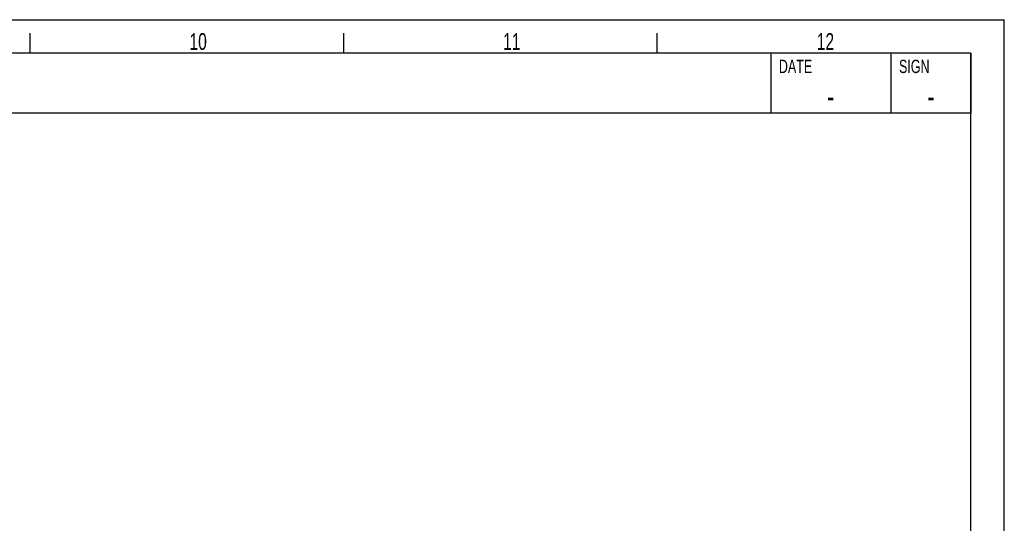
# Model space of a CAD drawing. Extents: x 0 to 594, y 0 to 420.
# Tile 19 of 19: x 446 to 594, y 345 to 420. Entities that reach past the tile are written whole.
import ezdxf

# ---------------------------------------------------------------- set-up
doc = ezdxf.new("R2010")
doc.units = 0
doc.header["$LTSCALE"] = 32.67
doc.layers.add('PR9000-160_DXF_FORMAT', color=7, linetype='CONTINUOUS')
doc.styles.get("Standard").update_dxf_attribs({"font": 'txt', "width": 0.7})
doc.styles.add('TEXTSTYLE_2', font='txt', dxfattribs={"width": 0.7})

msp = doc.modelspace()

# ---------------------------------------------------------------- linework, layer by layer
at = {"layer": 'PR9000-160_DXF_FORMAT', "color": 7, "linetype": 'CONTINUOUS'}
for p, q in [((0, 420), (594, 420)), ((594, 0), (594, 420)), ((448, 415), (448, 418)), ((495, 415), (495, 418)), ((542, 415), (542, 418)), ((589, 415), (25, 415)), ((589, 415), (418.5, 415)), ((559, 415), (559, 406)), ((577, 415), (577, 406)), ((589, 415), (589, 406)), ((589, 5), (589, 415)), ((589, 406), (418.5, 406))]:
    msp.add_line(p, q, dxfattribs=at)

# ---------------------------------------------------------------- texts
at = {"layer": 'PR9000-160_DXF_FORMAT', "color": 2, "linetype": 'CONTINUOUS'}
for s, insert, char_height, width, attachment_point in [('10', (471.89, 417.98), 2.5, 5.0893, 1), ('11', (518.89, 417.98), 2.5, 4.2857, 1), ('12', (565.89, 417.98), 2.5, 5.0893, 1), ('-', (568, 410.25), 3.5, 4.75, 2), ('-', (583, 410.25), 3.5, 4.75, 2)]:
    msp.add_mtext(s, dxfattribs=dict(at, insert=insert, char_height=char_height, width=width, attachment_point=attachment_point))
at = {"layer": 'PR9000-160_DXF_FORMAT', "color": 2, "linetype": 'CONTINUOUS', "char_height": 2, "width": 5.6, "attachment_point": 1, "style": 'TEXTSTYLE_2'}
for s, insert in [('DATE', (560.22, 414)), ('SIGN', (578.22, 414))]:
    msp.add_mtext(s, dxfattribs=dict(at, insert=insert))

doc.saveas('drawing.dxf')
